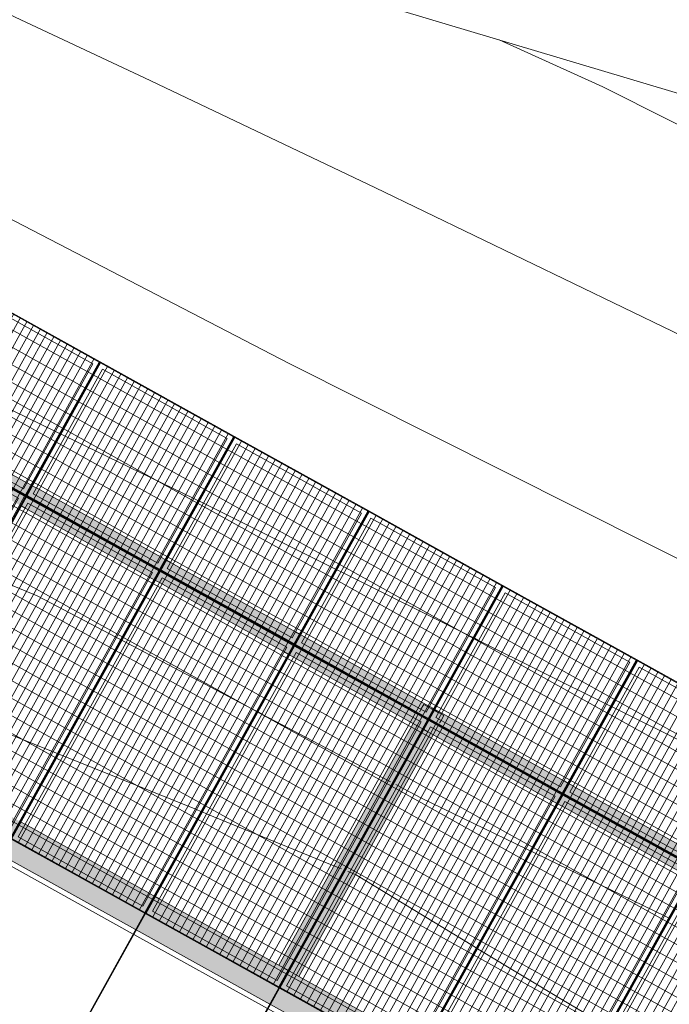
# Model space of a CAD drawing. Header units: metres. Extents: x -373759 to -373409, y 810976 to 811228.
# Tile 150 of 153: x -373433.87 to -373429.64, y 811073.88 to 811080.29. Entities that reach past the tile are written whole.
import ezdxf

# ---------------------------------------------------------------- set-up
doc = ezdxf.new("R2010")
doc.units = ezdxf.units.M
doc.header["$XCLIPFRAME"] = 2
for name, color, linetype, lineweight in [('A-FLOR', 7, 'Continuous', 5), ('A-GENM', 7, 'Continuous', 5), ('I-WALL', 7, 'Continuous', 5), ('S-BEAM', 7, 'Continuous', 5)]:
    doc.layers.add(name, color=color, linetype=linetype, lineweight=lineweight)
for name, color, linetype, lineweight, true_color in [('BASE ALAMEDA JULIO MULLER 1_explodidoR01_dwg', 7, 'Continuous', 5, 0x767676), ('Curva_Intermediária', 7, 'Continuous', 9, 0x656565), ('Curva_Mestra', 7, 'Continuous', 40, 0xa55200)]:
    doc.layers.add(name, color=color, linetype=linetype, lineweight=lineweight, true_color=true_color)
picture_1 = doc.add_image_def('image1.jpg', size_in_pixel=(999, 584))
pattern_1 = [(270, (3125.54, 1874.46), (100, 6e-15), []), (0, (3125.54, 1874.46), (0, 50), [])]

# ---------------------------------------------------------------- blocks, each defined once
blk = doc.blocks.new('BASE ALAMEDA JULIO MULLER 1_explodidoR01_dwg-478056-PISTA INFERIOR PARTE 1')
at = {"layer": 'Curva_Intermediária', "color": 9, "lineweight": 5, "true_color": 0xc0c0c0}
for p, q in [((173755.5, 801687.8), (174450.7, 801067.8)), ((174450.7, 801067.8), (174473.1, 801047.8)), ((174480.6, 801041.2), (174503, 801021.2)), ((174503, 801021.2), (175198.1, 800401.2)), ((175198.1, 800401.2), (175220.6, 800381.2)), ((175228.5, 800374.2), (175250.2, 800354.4)), ((175250.2, 800354.4), (175938.4, 799727.4)), ((175938.4, 799727.4), (175960.6, 799707.2)), ((175968, 799700.5), (175990.2, 799680.2)), ((175990.2, 799680.2), (176678.3, 799053.3)), ((173866.5, 799064.2), (173890.4, 799045.7)), ((176678.3, 799053.3), (176700.5, 799033.1)), ((173891.6, 799044.7), (173897.1, 799040.5)), ((173898.3, 799039.5), (173922.3, 799021)), ((176707.9, 799026.3), (176730.1, 799006.1)), ((176730.1, 799006.1), (177418.3, 798379.2)), ((174662.2, 798446.1), (174686, 798427.4)), ((174693.9, 798421.2), (174717.7, 798402.6)), ((174717.7, 798402.6), (175423.4, 797849.9)), ((177418.3, 798379.2), (177442.9, 798356.7)), ((177445.5, 798354.4), (177470.1, 798332)), ((177470.1, 798332), (178158.2, 797705)), ((175423.4, 797849.9), (175455.1, 797825.1)), ((175455.1, 797825.1), (175465.3, 797817.1)), ((175500.3, 797789.6), (175510.6, 797781.6)), ((175510.6, 797781.6), (175540.5, 797758.2)), ((175542, 797756.5), (176148.8, 797104.5)), ((176148.8, 797104.5), (176169.2, 797082.5)), ((176176, 797075.2), (176196.5, 797053.2)), ((176196.5, 797053.2), (176612.5, 796606.2)), ((176612.5, 796606.2), (176834.3, 796375.7))]:
    blk.add_line(p, q, dxfattribs=at)
at = {"layer": 'Curva_Intermediária', "color": 9, "lineweight": 5, "true_color": 0xc0c0c0, "flags": 128}
for points in [[(172903.9, 805447.5), (174197.5, 804370.2), (174404.5, 804198.2), (175636.5, 803126.2), (176884.5, 802030.2), (178764.5, 800358.2), (179684.5, 799470.2), (180844.5, 798374.2), (181622.5, 797319.2), (181770.7, 797150)], [(172263.8, 804441.6), (173476.5, 803486.2), (176036.5, 801078.2), (178356.5, 798950.2), (179924.5, 797326.2), (181447.8, 796011.4)], [(177927.4, 802733.5), (178492.5, 802254.2), (179924.5, 800942.2), (181470.5, 799431.2), (182213.5, 798711.7)], [(173174.7, 799687.5), (173548.5, 799310.2), (173866.5, 799064.2)], [(173922.3, 799021), (174396.5, 798654.2), (174662.2, 798446.1)]]:
    blk.add_lwpolyline(points, dxfattribs=at)
at = {"layer": 'Curva_Mestra', "color": 9, "lineweight": 5, "true_color": 0xc0c0c0}
for p, q in [((174467.2, 799667.3), (174491.6, 799644.1)), ((174493.4, 799642.3), (174517.8, 799619)), ((174517.8, 799619), (175191.2, 798977.2)), ((175191.2, 798977.2), (175215.6, 798953.9)), ((175217.4, 798952.2), (175241.9, 798928.9)), ((175241.9, 798928.9), (175886.3, 798314.7)), ((175886.3, 798314.7), (175915.2, 798287.1)), ((175915.2, 798287.1), (175926.3, 798276.6)), ((175954.9, 798249.3), (175965.9, 798238.8)), ((175965.9, 798238.8), (175994.9, 798211.2)), ((175994.9, 798211.2), (176092.5, 798118.2)), ((176092.5, 798118.2), (176657.3, 797615.1)), ((176657.3, 797615.1), (176682.7, 797592.5)), ((176684.3, 797591.1), (176709.7, 797568.5)), ((176709.7, 797568.5), (177405.3, 796949)), ((177405.3, 796949), (177430.7, 796926.3))]:
    blk.add_line(p, q, dxfattribs=at)
at = {"layer": 'Curva_Mestra', "color": 9, "lineweight": 5, "true_color": 0xc0c0c0, "flags": 128}
blk.add_lwpolyline([(173769.9, 800285.2), (174044.5, 800070.2), (174467.2, 799667.3)], dxfattribs=at)
blk = doc.blocks.new('_EST_ PLACA PISO ESTRUTURAL MEIO - _EST_ PLACA PISO ESTRUTURAL MEIO-V306-PISTA INFERIOR PARTE 1')
at = {"layer": 'A-GENM', "color": 253, "true_color": 0xaaaaaa}
for p, q in [((-1000, 500), (-1000, -500)), ((-997.5, 500), (997.4, 500)), ((-875.8, 500), (-997.5, 500)), ((997.5, 497.5), (-997.5, 497.5)), ((-997.5, 497.5), (997.5, 497.5)), ((-997.5, 497.5), (-997.5, -497.5)), ((-997.5, 497.5), (-997.5, -497.5)), ((-997.5, -497.5), (-997.5, 497.5)), ((-997.5, 497.5), (-997.5, -497.5)), ((-842.5, 500), (-875.8, 500)), ((-875.8, 497.5), (-875.8, -497.5)), ((842.5, 500), (-842.5, 500)), ((-842.5, -497.5), (-842.5, 497.5)), ((875.4, 500), (842.5, 500)), ((842.5, 497.5), (842.5, -497.5)), ((997.4, 500), (875.8, 500)), ((875.8, 497.5), (875.8, -497.5)), ((997.5, -497.5), (997.5, 497.5)), ((997.5, 497.5), (997.5, -497.5)), ((997.5, 497.5), (997.5, -497.5)), ((997.5, 497.5), (997.5, -497.5)), ((1000, 500), (1000, -500)), ((997.5, -497.5), (-997.5, -497.5)), ((-997.5, -497.5), (997.5, -497.5)), ((997.5, -500), (-997.5, -500)), ((-997.4, -500), (-875.8, -500)), ((-875.8, -500), (-842.5, -500)), ((-842.5, -500), (842.5, -500)), ((842.5, -500), (875.4, -500)), ((875.8, -500), (997.5, -500))]:
    blk.add_line(p, q, dxfattribs=at)
blk = doc.blocks.new('_EST_ PLACA PISO ESTRUTURAL MEIO - _EST_ PLACA PISO ESTRUTURAL MEIO-V307-PISTA INFERIOR PARTE 1')
at = {"layer": 'A-GENM', "color": 253, "true_color": 0xaaaaaa}
for p, q in [((-1000, 500), (-1000, -500)), ((-997.5, 500), (997.4, 500)), ((-875.8, 500), (-997.5, 500)), ((997.5, 497.5), (-997.5, 497.5)), ((-997.5, 497.5), (997.5, 497.5)), ((-997.5, 497.5), (-997.5, -497.5)), ((-997.5, 497.5), (-997.5, -497.5)), ((-997.5, -497.5), (-997.5, 497.5)), ((-997.5, 497.5), (-997.5, -497.5)), ((-842.5, 500), (-875.8, 500)), ((-875.8, 497.5), (-875.8, -497.5)), ((842.5, 500), (-842.5, 500)), ((-842.5, -497.5), (-842.5, 497.5)), ((875.4, 500), (842.5, 500)), ((842.5, 497.5), (842.5, -497.5)), ((997.4, 500), (875.8, 500)), ((875.8, 497.5), (875.8, -497.5)), ((997.5, -497.5), (997.5, 497.5)), ((997.5, 497.5), (997.5, -497.5)), ((997.5, 497.5), (997.5, -497.5)), ((997.5, 497.5), (997.5, -497.5)), ((1000, 500), (1000, -500)), ((997.5, -497.5), (-997.5, -497.5)), ((-997.5, -497.5), (997.5, -497.5)), ((997.5, -500), (-997.5, -500)), ((-997.4, -500), (-875.8, -500)), ((-875.8, -500), (-842.5, -500)), ((-842.5, -500), (842.5, -500)), ((842.5, -500), (875.4, -500)), ((875.8, -500), (997.5, -500))]:
    blk.add_line(p, q, dxfattribs=at)
blk = doc.blocks.new('_EST_ PLACA PISO ESTRUTURAL MEIO - _EST_ PLACA PISO ESTRUTURAL MEIO-V308-PISTA INFERIOR PARTE 1')
at = {"layer": 'A-GENM', "color": 253, "true_color": 0xaaaaaa}
for p, q in [((-1000, 500), (-1000, -500)), ((-997.5, 500), (997.4, 500)), ((-875.8, 500), (-997.5, 500)), ((997.5, 497.5), (-997.5, 497.5)), ((-997.5, 497.5), (997.5, 497.5)), ((-997.5, 497.5), (-997.5, -497.5)), ((-997.5, 497.5), (-997.5, -497.5)), ((-997.5, -497.5), (-997.5, 497.5)), ((-997.5, 497.5), (-997.5, -497.5)), ((-842.5, 500), (-875.8, 500)), ((-875.8, 497.5), (-875.8, -497.5)), ((842.5, 500), (-842.5, 500)), ((-842.5, -497.5), (-842.5, 497.5)), ((875.3, 500), (842.5, 500)), ((842.5, 497.5), (842.5, -497.5)), ((997.4, 500), (875.8, 500)), ((875.8, 497.5), (875.8, -497.5)), ((997.5, -497.5), (997.5, 497.5)), ((997.5, 497.5), (997.5, -497.5)), ((997.5, 497.5), (997.5, -497.5)), ((997.5, 497.5), (997.5, -497.5)), ((1000, 500), (1000, -500)), ((997.5, -497.5), (-997.5, -497.5)), ((-997.5, -497.5), (997.5, -497.5)), ((997.5, -500), (-997.5, -500)), ((-997.4, -500), (-875.8, -500)), ((-875.8, -500), (-842.5, -500)), ((-842.5, -500), (842.5, -500)), ((842.5, -500), (875.3, -500)), ((875.8, -500), (997.5, -500))]:
    blk.add_line(p, q, dxfattribs=at)
blk = doc.blocks.new('_EME_ GRADEX PISO 3X1  - _EME_ GRADEX PISO 3X1 -V319-PISTA INFERIOR PARTE 1')
at = {"layer": 'A-GENM', "true_color": 0xaaaaaa}
h = blk.add_hatch(dxfattribs=at)
h.set_pattern_fill('FP_1', color=253, style=0, pattern_type=2)
h.set_pattern_definition(pattern_1)
h.paths.add_polyline_path([(0, -1000), (3000, -1000), (3000, 0), (0, 0), (0, -724.5)], flags=0)
at = {"layer": 'A-GENM', "color": 253, "true_color": 0xaaaaaa}
for p, q in [((0, 0), (1999.9, 0)), ((2000, 0), (0, 0)), ((0, 0), (0, -1000)), ((0, 0), (1999.9, 0)), ((3000, 0), (0, 0)), ((0, 0), (0, -1000)), ((2000, -1000), (2000, 0)), ((2000, 0), (2999.9, 0)), ((3000, 0), (3000, -1000)), ((3000, -1000), (3000, 0)), ((0, -997.5), (0, -2.5)), ((0, -997.5), (0, -2.5)), ((5, -5), (1995, -5)), ((5, -995), (5, -5)), ((5, -5), (1995, -5)), ((5, -995), (5, -5)), ((1965, -35), (35, -35)), ((35, -35), (35, -965)), ((35, -965), (35, -35)), ((35, -35), (1965, -35)), ((1965, -965), (1965, -35)), ((1965, -35), (1965, -965)), ((1995, -5), (1995, -995)), ((1995, -5), (1995, -995)), ((2000, 0), (2000, -1000)), ((2000, -1000), (2000, 0)), ((2000, 0), (2999.9, 0)), ((3000, 0), (2000, 0)), ((2000, 0), (2000, -1000)), ((2005, -5), (2995, -5)), ((2005, -995), (2005, -5)), ((2005, -5), (2995, -5)), ((2005, -995), (2005, -5)), ((2965, -35), (2035, -35)), ((2035, -35), (2035, -965)), ((2035, -965), (2035, -35)), ((2035, -35), (2965, -35)), ((2965, -965), (2965, -35)), ((2965, -35), (2965, -965)), ((2995, -5), (2995, -995)), ((2995, -5), (2995, -995)), ((3000, 0), (3000, -1000)), ((3000, -1000), (3000, 0)), ((0, -1000), (2000, -1000)), ((0, -1000), (3000, -1000)), ((2000, -1000), (0.1, -1000)), ((2000, -1000), (0.1, -1000)), ((1995, -995), (5, -995)), ((1995, -995), (5, -995)), ((35, -965), (1965, -965)), ((1965, -965), (35, -965)), ((2000, -1000), (3000, -1000)), ((3000, -1000), (2000.1, -1000)), ((3000, -1000), (2000.1, -1000)), ((2995, -995), (2005, -995)), ((2995, -995), (2005, -995)), ((2035, -965), (2965, -965)), ((2965, -965), (2035, -965))]:
    blk.add_line(p, q, dxfattribs=at)
blk = doc.blocks.new('_EME_ GRADEX PISO 3X1  - _EME_ GRADEX PISO 3X1 -V320-PISTA INFERIOR PARTE 1')
at = {"layer": 'A-GENM', "true_color": 0xaaaaaa}
h = blk.add_hatch(dxfattribs=at)
h.set_pattern_fill('FP_1', color=253, style=0, pattern_type=2)
h.set_pattern_definition(pattern_1)
h.paths.add_polyline_path([(0, -1000), (3000, -1000), (3000, 0), (0, 0), (0, -450.6)], flags=0)
at = {"layer": 'A-GENM', "color": 253, "true_color": 0xaaaaaa}
for p, q in [((0, 0), (1999.9, 0)), ((2000, 0), (0, 0)), ((0, 0), (0, -1000)), ((0, 0), (1999.9, 0)), ((3000, 0), (0, 0)), ((0, 0), (0, -1000)), ((2000, -1000), (2000, 0)), ((2000, 0), (2999.9, 0)), ((3000, 0), (3000, -1000)), ((3000, -1000), (3000, 0)), ((0, -997.5), (0, -2.5)), ((0, -997.5), (0, -2.5)), ((5, -5), (1995, -5)), ((5, -995), (5, -5)), ((5, -5), (1995, -5)), ((5, -995), (5, -5)), ((1965, -35), (35, -35)), ((35, -35), (35, -965)), ((35, -965), (35, -35)), ((35, -35), (1965, -35)), ((1965, -965), (1965, -35)), ((1965, -35), (1965, -965)), ((1995, -5), (1995, -995)), ((1995, -5), (1995, -995)), ((2000, 0), (2000, -1000)), ((2000, -1000), (2000, 0)), ((2000, 0), (2999.9, 0)), ((3000, 0), (2000, 0)), ((2000, 0), (2000, -1000)), ((2005, -5), (2995, -5)), ((2005, -995), (2005, -5)), ((2005, -5), (2995, -5)), ((2005, -995), (2005, -5)), ((2965, -35), (2035, -35)), ((2035, -35), (2035, -965)), ((2035, -965), (2035, -35)), ((2035, -35), (2965, -35)), ((2965, -965), (2965, -35)), ((2965, -35), (2965, -965)), ((2995, -5), (2995, -995)), ((2995, -5), (2995, -995)), ((3000, 0), (3000, -1000)), ((3000, -1000), (3000, 0)), ((0, -1000), (2000, -1000)), ((0, -1000), (3000, -1000)), ((2000, -1000), (0.1, -1000)), ((2000, -1000), (0.1, -1000)), ((1995, -995), (5, -995)), ((1995, -995), (5, -995)), ((35, -965), (1965, -965)), ((1965, -965), (35, -965)), ((2000, -1000), (3000, -1000)), ((3000, -1000), (2000.1, -1000)), ((3000, -1000), (2000.1, -1000)), ((2995, -995), (2005, -995)), ((2995, -995), (2005, -995)), ((2035, -965), (2965, -965)), ((2965, -965), (2035, -965))]:
    blk.add_line(p, q, dxfattribs=at)
blk = doc.blocks.new('_EME_ GRADEX PISO 3X1  - _EME_ GRADEX PISO 3X1 -V321-PISTA INFERIOR PARTE 1')
at = {"layer": 'A-GENM', "true_color": 0xaaaaaa}
h = blk.add_hatch(dxfattribs=at)
h.set_pattern_fill('FP_1', color=253, style=0, pattern_type=2)
h.set_pattern_definition(pattern_1)
h.paths.add_polyline_path([(0, -1000), (3000, -1000), (3000, 0), (0, 0), (0, -903)], flags=0)
at = {"layer": 'A-GENM', "color": 253, "true_color": 0xaaaaaa}
for p, q in [((0, 0), (1999.9, 0)), ((2000, 0), (0, 0)), ((0, 0), (0, -1000)), ((0, 0), (1999.9, 0)), ((3000, 0), (0, 0)), ((0, 0), (0, -1000)), ((2000, -1000), (2000, 0)), ((2000, 0), (2999.9, 0)), ((3000, 0), (3000, -1000)), ((3000, -1000), (3000, 0)), ((0, -997.5), (0, -2.5)), ((0, -997.5), (0, -2.5)), ((5, -5), (1995, -5)), ((5, -995), (5, -5)), ((5, -5), (1995, -5)), ((5, -995), (5, -5)), ((1965, -35), (35, -35)), ((35, -35), (35, -965)), ((35, -965), (35, -35)), ((35, -35), (1965, -35)), ((1965, -965), (1965, -35)), ((1965, -35), (1965, -965)), ((1995, -5), (1995, -995)), ((1995, -5), (1995, -995)), ((2000, 0), (2000, -1000)), ((2000, -1000), (2000, 0)), ((2000, 0), (2999.9, 0)), ((3000, 0), (2000, 0)), ((2000, 0), (2000, -1000)), ((2005, -5), (2995, -5)), ((2005, -995), (2005, -5)), ((2005, -5), (2995, -5)), ((2005, -995), (2005, -5)), ((2965, -35), (2035, -35)), ((2035, -35), (2035, -965)), ((2035, -965), (2035, -35)), ((2035, -35), (2965, -35)), ((2965, -965), (2965, -35)), ((2965, -35), (2965, -965)), ((2995, -5), (2995, -995)), ((2995, -5), (2995, -995)), ((3000, 0), (3000, -1000)), ((3000, -1000), (3000, 0)), ((0, -1000), (2000, -1000)), ((0, -1000), (3000, -1000)), ((2000, -1000), (0.1, -1000)), ((2000, -1000), (0.1, -1000)), ((1995, -995), (5, -995)), ((1995, -995), (5, -995)), ((35, -965), (1965, -965)), ((1965, -965), (35, -965)), ((2000, -1000), (3000, -1000)), ((3000, -1000), (2000.1, -1000)), ((3000, -1000), (2000.1, -1000)), ((2995, -995), (2005, -995)), ((2995, -995), (2005, -995)), ((2035, -965), (2965, -965)), ((2965, -965), (2035, -965))]:
    blk.add_line(p, q, dxfattribs=at)
blk = doc.blocks.new('M_W-Wide Flange - VIGA I 25X15-V337-PISTA INFERIOR PARTE 1')
at = {"layer": 'S-BEAM'}
for p, q in [((928.9, 2.7), (-872.5, 2.7)), ((988.2, 2.7), (928.9, 2.7)), ((992.3, 2.7), (988.6, 2.7)), ((1007.2, 2.7), (1002.3, 2.7)), ((1018.9, 2.7), (1015.2, 2.7)), ((1023.3, 2.7), (1019.3, 2.7)), ((1071.4, 2.7), (1023.7, 2.7)), ((928.9, -2.8), (-872.5, -2.8)), ((988.2, -2.8), (928.9, -2.8)), ((992.3, -2.8), (988.6, -2.8)), ((1007.2, -2.8), (1002.4, -2.8)), ((1018.9, -2.8), (1015.2, -2.8)), ((1023.3, -2.8), (1019.3, -2.8)), ((1071.4, -2.8), (1023.7, -2.8))]:
    blk.add_line(p, q, dxfattribs=at)
blk = doc.blocks.new('M_W-Wide Flange - VIGA I 15X17-3828524-PISTA INFERIOR PARTE 1')
at = {"layer": 'S-BEAM', "true_color": 0xff8080, "transparency": 33554432}
for points in [[(-25014, 19.8), (-25044.7, 75), (-37500, 75), (-37500, 19.8), (-25444.6, 19.8)], [(-24961.4, -75), (-25044.7, 75), (-37500, 75), (-37500, -75), (-25430.1, -75)], [(-25004.6, 2.7), (-25014, 19.8), (-37500, 19.8), (-37497.5, 2.7), (-25444.1, 2.7)], [(-24992.1, -19.7), (-25001.5, -2.8), (-37500, -5), (-37497.6, -19.7), (-25148.2, -19.7)], [(-24961.4, -75), (-24992.1, -19.7), (-37500, -19.7), (-37500, -75), (-25430.1, -75)]]:
    blk.add_hatch(color=11, dxfattribs=at).paths.add_polyline_path(points, flags=0)
at = {"layer": 'S-BEAM', "color": 1, "true_color": 0xff0000}
for p, q in [((-34536.2, 75), (-35466.2, 75)), ((-35466.2, 75), (-34536.2, 75)), ((-35466.2, 75), (-34536.2, 75)), ((-35466.2, 75), (-34536.2, 75)), ((-34506.2, 75), (-34534.8, 75)), ((-34534.8, 75), (-34506.2, 75)), ((-34534.8, 75), (-34506.2, 75)), ((-34534.8, 75), (-34506.2, 75)), ((-34496.6, 75), (-34505.8, 75)), ((-34505.8, 75), (-34496.6, 75)), ((-34505.8, 75), (-34496.6, 75)), ((-34505.8, 75), (-34496.6, 75)), ((-34467.6, 75), (-34496.2, 75)), ((-34496.2, 75), (-34467.6, 75)), ((-34496.2, 75), (-34467.6, 75)), ((-34496.2, 75), (-34467.6, 75)), ((-33536.2, 75), (-34466.2, 75)), ((-34466.2, 75), (-33536.2, 75)), ((-34466.2, 75), (-33536.2, 75)), ((-34466.2, 75), (-33536.2, 75)), ((-33506.2, 75), (-33534.8, 75)), ((-33534.8, 75), (-33506.2, 75)), ((-33534.8, 75), (-33506.2, 75)), ((-33534.8, 75), (-33506.2, 75)), ((-33496.6, 75), (-33505.8, 75)), ((-33505.8, 75), (-33496.6, 75)), ((-33505.8, 75), (-33496.6, 75)), ((-33505.8, 75), (-33496.6, 75)), ((-33467.6, 75), (-33496.2, 75)), ((-33496.2, 75), (-33467.6, 75)), ((-33496.2, 75), (-33467.6, 75)), ((-33496.2, 75), (-33467.6, 75)), ((-32536.2, 75), (-33466.2, 75)), ((-33466.2, 75), (-32536.2, 75)), ((-33466.2, 75), (-32536.2, 75)), ((-33466.2, 75), (-32536.2, 75)), ((-32506.2, 75), (-32534.8, 75)), ((-32534.8, 75), (-32506.2, 75)), ((-32534.8, 75), (-32506.2, 75)), ((-32534.8, 75), (-32506.2, 75)), ((-32496.5, 75), (-32505.8, 75)), ((-32505.8, 75), (-32496.5, 75)), ((-32505.8, 75), (-32496.5, 75)), ((-32505.8, 75), (-32496.5, 75)), ((-32467.6, 75), (-32496.2, 75)), ((-32496.2, 75), (-32467.6, 75)), ((-32496.2, 75), (-32467.6, 75)), ((-32496.2, 75), (-32467.6, 75)), ((-31536.2, 75), (-32466.2, 75)), ((-32466.2, 75), (-31536.2, 75)), ((-32466.2, 75), (-31536.2, 75)), ((-32466.2, 75), (-31536.2, 75)), ((-31506.2, 75), (-31534.8, 75)), ((-31534.8, 75), (-31506.2, 75)), ((-31534.8, 75), (-31506.2, 75)), ((-31534.8, 75), (-31506.2, 75)), ((-31496.5, 75), (-31505.8, 75)), ((-31505.8, 75), (-31496.5, 75)), ((-31505.8, 75), (-31496.5, 75)), ((-31505.8, 75), (-31496.5, 75)), ((-31467.6, 75), (-31496.2, 75)), ((-31496.2, 75), (-31467.6, 75)), ((-31496.2, 75), (-31467.6, 75)), ((-31496.2, 75), (-31467.6, 75)), ((-30536.2, 75), (-31466.2, 75)), ((-31466.2, 75), (-30536.2, 75)), ((-31466.2, 75), (-30536.2, 75)), ((-31466.2, 75), (-30536.2, 75)), ((-30506.2, 75), (-30534.8, 75)), ((-30534.8, 75), (-30506.2, 75)), ((-30534.8, 75), (-30506.2, 75)), ((-30534.8, 75), (-30506.2, 75)), ((-30496.5, 75), (-30505.8, 75)), ((-30505.8, 75), (-30496.5, 75)), ((-30505.8, 75), (-30496.5, 75)), ((-30505.8, 75), (-30496.5, 75)), ((-30467.6, 75), (-30496.2, 75)), ((-30496.2, 75), (-30467.6, 75)), ((-30496.2, 75), (-30467.6, 75)), ((-30496.2, 75), (-30467.6, 75)), ((-29536.2, 75), (-30466.2, 75)), ((-30466.2, 75), (-29536.2, 75)), ((-30466.2, 75), (-29536.2, 75)), ((-30466.2, 75), (-29536.2, 75)), ((-34506.2, -75), (-34501.4, -75)), ((-34506.2, -75), (-34501.4, -75)), ((-34506.2, -75), (-34501.4, -75)), ((-34506.2, -75), (-34501.4, -75)), ((-34501, -75), (-34496.2, -75)), ((-34501, -75), (-34496.2, -75)), ((-34501, -75), (-34496.2, -75)), ((-34501, -75), (-34496.2, -75)), ((-34495.2, -75), (-34466.2, -75)), ((-34495.2, -75), (-34466.2, -75)), ((-34495.2, -75), (-34466.2, -75)), ((-34495.2, -75), (-34466.2, -75)), ((-34466.2, -75), (-33536.2, -75)), ((-34466.2, -75), (-33536.2, -75)), ((-34466.2, -75), (-33536.2, -75)), ((-34466.2, -75), (-33536.2, -75)), ((-33536.2, -75), (-33507.2, -75)), ((-33536.2, -75), (-33507.2, -75)), ((-33536.2, -75), (-33507.2, -75)), ((-33536.2, -75), (-33507.2, -75)), ((-33506.2, -75), (-33501.4, -75)), ((-33506.2, -75), (-33501.4, -75)), ((-33506.2, -75), (-33501.4, -75)), ((-33506.2, -75), (-33501.4, -75)), ((-33501, -75), (-33496.2, -75)), ((-33501, -75), (-33496.2, -75)), ((-33501, -75), (-33496.2, -75)), ((-33501, -75), (-33496.2, -75)), ((-33495.2, -75), (-33466.2, -75)), ((-33495.2, -75), (-33466.2, -75)), ((-33495.2, -75), (-33466.2, -75)), ((-33495.2, -75), (-33466.2, -75)), ((-33466.2, -75), (-32536.2, -75)), ((-33466.2, -75), (-32536.2, -75)), ((-33466.2, -75), (-32536.2, -75)), ((-33466.2, -75), (-32536.2, -75)), ((-32536.2, -75), (-32507.2, -75)), ((-32536.2, -75), (-32507.2, -75)), ((-32536.2, -75), (-32507.2, -75)), ((-32536.2, -75), (-32507.2, -75)), ((-32506.2, -75), (-32501.4, -75)), ((-32506.2, -75), (-32501.4, -75)), ((-32506.2, -75), (-32501.4, -75)), ((-32506.2, -75), (-32501.4, -75)), ((-32501, -75), (-32496.2, -75)), ((-32501, -75), (-32496.2, -75)), ((-32501, -75), (-32496.2, -75)), ((-32501, -75), (-32496.2, -75)), ((-32495.2, -75), (-32466.2, -75)), ((-32495.2, -75), (-32466.2, -75)), ((-32495.2, -75), (-32466.2, -75)), ((-32495.2, -75), (-32466.2, -75)), ((-32466.2, -75), (-31536.2, -75)), ((-32466.2, -75), (-31536.2, -75)), ((-32466.2, -75), (-31536.2, -75)), ((-32466.2, -75), (-31536.2, -75)), ((-31536.2, -75), (-31507.2, -75)), ((-31536.2, -75), (-31507.2, -75)), ((-31536.2, -75), (-31507.2, -75)), ((-31536.2, -75), (-31507.2, -75)), ((-31506.2, -75), (-31501.4, -75)), ((-31506.2, -75), (-31501.4, -75)), ((-31506.2, -75), (-31501.4, -75)), ((-31506.2, -75), (-31501.4, -75)), ((-31501, -75), (-31496.2, -75)), ((-31501, -75), (-31496.2, -75)), ((-31501, -75), (-31496.2, -75)), ((-31501, -75), (-31496.2, -75)), ((-31495.2, -75), (-31466.2, -75)), ((-31495.2, -75), (-31466.2, -75)), ((-31495.2, -75), (-31466.2, -75)), ((-31495.2, -75), (-31466.2, -75)), ((-31466.2, -75), (-30536.2, -75)), ((-31466.2, -75), (-30536.2, -75)), ((-31466.2, -75), (-30536.2, -75)), ((-31466.2, -75), (-30536.2, -75)), ((-30536.2, -75), (-30507.2, -75)), ((-30536.2, -75), (-30507.2, -75)), ((-30536.2, -75), (-30507.2, -75)), ((-30536.2, -75), (-30507.2, -75)), ((-30506.2, -75), (-30501.4, -75)), ((-30506.2, -75), (-30501.4, -75)), ((-30506.2, -75), (-30501.4, -75)), ((-30506.2, -75), (-30501.4, -75)), ((-30501, -75), (-30496.2, -75)), ((-30501, -75), (-30496.2, -75)), ((-30501, -75), (-30496.2, -75)), ((-30501, -75), (-30496.2, -75)), ((-30495.2, -75), (-30466.2, -75)), ((-30495.2, -75), (-30466.2, -75)), ((-30495.2, -75), (-30466.2, -75)), ((-30495.2, -75), (-30466.2, -75)), ((-30466.2, -75), (-29536.2, -75)), ((-30466.2, -75), (-29536.2, -75)), ((-30466.2, -75), (-29536.2, -75)), ((-30466.2, -75), (-29536.2, -75))]:
    blk.add_line(p, q, dxfattribs=at)
at = {"layer": 'S-BEAM'}
for p, q in [((-34508.4, 2.7), (-35493.9, 2.7)), ((-34496.2, 2.7), (-34506.2, 2.7)), ((-33508.4, 2.7), (-34494, 2.7)), ((-33496.2, 2.7), (-33506.2, 2.7)), ((-32508.3, 2.7), (-33494, 2.7)), ((-32496.2, 2.7), (-32506.2, 2.7)), ((-31508.2, 2.7), (-32494.1, 2.7)), ((-31496.2, 2.7), (-31506.2, 2.7)), ((-30508.2, 2.7), (-31494.2, 2.7)), ((-30496.2, 2.7), (-30506.2, 2.7)), ((-29508.1, 2.7), (-30494.2, 2.7)), ((-34502.9, -2.8), (-35499.4, -2.8)), ((-33502.9, -2.8), (-34499.5, -2.8)), ((-32502.8, -2.8), (-33499.5, -2.8)), ((-31502.7, -2.8), (-32499.6, -2.8)), ((-30502.7, -2.8), (-31499.7, -2.8)), ((-29502.6, -2.8), (-30499.7, -2.8))]:
    blk.add_line(p, q, dxfattribs=at)

msp = doc.modelspace()

# ---------------------------------------------------------------- hatches: boundary and pattern name
at = {"layer": 'I-WALL', "true_color": 0x808080}
msp.add_hatch(color=8, dxfattribs=at).paths.add_polyline_path([(-373425.5242, 811070.1476), (-373425.5242, 811070.4336), (-373437.3632, 811077.0107), (-373437.4823, 811076.7909), (-373426.0519, 811070.4407)], flags=0)
at = {"layer": 'S-BEAM', "true_color": 0xff8080, "transparency": 33554432}
for points in [[(-373432.0504, 811074.0592), (-373431.1063, 811075.7584), (-373431.2375, 811075.8313), (-373432.18, 811074.1312), (-373432.0853, 811074.0786)], [(-373432.1332, 811074.1052), (-373431.1892, 811075.8045), (-373431.2375, 811075.8313), (-373432.179, 811074.1306), (-373432.1453, 811074.1119)], [(-373432.1183, 811074.0969), (-373431.1763, 811075.7973), (-373431.1903, 811075.8023), (-373432.133, 811074.105), (-373432.1188, 811074.0972)], [(-373432.0987, 811074.086), (-373431.1546, 811075.7853), (-373431.1701, 811075.7924), (-373432.1114, 811074.0931), (-373432.1023, 811074.088)], [(-373432.0504, 811074.0592), (-373431.1063, 811075.7584), (-373431.1546, 811075.7853), (-373432.0987, 811074.086), (-373432.0853, 811074.0786)]]:
    msp.add_hatch(color=11, dxfattribs=at).paths.add_polyline_path(points, flags=0)

# ---------------------------------------------------------------- linework, layer by layer
at = {"layer": 'A-FLOR'}
msp.add_line((-373443.6591, 811084.0211), (-373425.5242, 811078.6006), dxfattribs=at)
at = {"layer": 'I-WALL'}
for p, q in [((-373433.8684, 811075.0691), (-373433.8602, 811075.0646)), ((-373433.8599, 811075.0644), (-373433.8349, 811075.0505)), ((-373433.8337, 811075.0499), (-373433.0207, 811074.5982)), ((-373433.1137, 811074.3639), (-373433.9835, 811074.8471)), ((-373433.0194, 811074.5975), (-373432.9945, 811074.5836)), ((-373432.9942, 811074.5835), (-373432.986, 811074.5789)), ((-373432.9857, 811074.5788), (-373432.9607, 811074.5649)), ((-373432.9595, 811074.5642), (-373432.1465, 811074.1126)), ((-373432.2395, 811073.8783), (-373433.1093, 811074.3615)), ((-373432.1453, 811074.1119), (-373432.1203, 811074.098)), ((-373432.12, 811074.0979), (-373432.1118, 811074.0933)), ((-373432.1116, 811074.0931), (-373432.0866, 811074.0793)), ((-373432.0853, 811074.0786), (-373431.2724, 811073.6269))]:
    msp.add_line(p, q, dxfattribs=at)
at = {"layer": 'S-BEAM', "color": 1, "true_color": 0xff0000}
for p, q in [((-373431.2559, 811075.798), (-373431.2606, 811075.7896)), ((-373431.2606, 811075.7896), (-373431.2559, 811075.798)), ((-373431.2606, 811075.7896), (-373431.2559, 811075.798)), ((-373431.2606, 811075.7896), (-373431.2559, 811075.798)), ((-373431.2375, 811075.8313), (-373431.2553, 811075.7991)), ((-373431.2553, 811075.7991), (-373431.2375, 811075.8313)), ((-373431.2553, 811075.7991), (-373431.2375, 811075.8313)), ((-373431.2553, 811075.7991), (-373431.2375, 811075.8313)), ((-373431.2375, 811075.8313), (-373431.2025, 811075.8119)), ((-373431.2025, 811075.8119), (-373431.2375, 811075.8313)), ((-373431.2375, 811075.8313), (-373431.2025, 811075.8119)), ((-373431.2025, 811075.8119), (-373431.2375, 811075.8313)), ((-373431.2015, 811075.8113), (-373431.1892, 811075.8045)), ((-373431.1892, 811075.8045), (-373431.2015, 811075.8113)), ((-373431.2015, 811075.8113), (-373431.1763, 811075.7973)), ((-373431.1787, 811075.7986), (-373431.2015, 811075.8113)), ((-373431.1892, 811075.8045), (-373431.1853, 811075.8023)), ((-373431.1853, 811075.8023), (-373431.1892, 811075.8045)), ((-373431.1853, 811075.8023), (-373431.1817, 811075.8003)), ((-373431.1817, 811075.8003), (-373431.1853, 811075.8023)), ((-373431.1817, 811075.8003), (-373431.1787, 811075.7986)), ((-373431.1763, 811075.7973), (-373431.1817, 811075.8003)), ((-373431.1787, 811075.7986), (-373431.1763, 811075.7973)), ((-373431.1763, 811075.7973), (-373431.1748, 811075.7965)), ((-373431.1748, 811075.7965), (-373431.1763, 811075.7973)), ((-373431.176, 811075.7971), (-373431.1719, 811075.7949)), ((-373431.1748, 811075.7965), (-373431.1743, 811075.7962)), ((-373431.1743, 811075.7962), (-373431.1748, 811075.7965)), ((-373431.2893, 811075.7379), (-373431.3066, 811075.7067)), ((-373431.3066, 811075.7067), (-373431.2893, 811075.7379)), ((-373431.3066, 811075.7067), (-373431.2893, 811075.7379)), ((-373431.3066, 811075.7067), (-373431.2893, 811075.7379)), ((-373431.2778, 811075.7586), (-373431.2887, 811075.739)), ((-373431.2887, 811075.739), (-373431.2778, 811075.7586)), ((-373431.2887, 811075.739), (-373431.2778, 811075.7586)), ((-373431.2887, 811075.739), (-373431.2778, 811075.7586)), ((-373431.2758, 811075.7622), (-373431.2777, 811075.7589)), ((-373431.2777, 811075.7589), (-373431.2758, 811075.7622)), ((-373431.2777, 811075.7589), (-373431.2758, 811075.7622)), ((-373431.2777, 811075.7589), (-373431.2758, 811075.7622)), ((-373431.2701, 811075.7726), (-373431.2719, 811075.7693)), ((-373431.2719, 811075.7693), (-373431.2701, 811075.7726)), ((-373431.2719, 811075.7693), (-373431.2701, 811075.7726)), ((-373431.2719, 811075.7693), (-373431.2701, 811075.7726)), ((-373431.2629, 811075.7854), (-373431.2648, 811075.7821)), ((-373431.2648, 811075.7821), (-373431.2629, 811075.7854)), ((-373431.2648, 811075.7821), (-373431.2629, 811075.7854)), ((-373431.2648, 811075.7821), (-373431.2629, 811075.7854)), ((-373431.2608, 811075.7893), (-373431.2628, 811075.7857)), ((-373431.2628, 811075.7857), (-373431.2608, 811075.7893)), ((-373431.2628, 811075.7857), (-373431.2608, 811075.7893)), ((-373431.2628, 811075.7857), (-373431.2608, 811075.7893)), ((-373431.1719, 811075.7949), (-373431.1678, 811075.7926)), ((-373431.169, 811075.7932), (-373431.1695, 811075.7935)), ((-373431.1695, 811075.7935), (-373431.169, 811075.7932)), ((-373431.1675, 811075.7924), (-373431.169, 811075.7932)), ((-373431.169, 811075.7932), (-373431.1675, 811075.7924)), ((-373431.1675, 811075.7924), (-373431.1423, 811075.7784)), ((-373431.1651, 811075.7911), (-373431.1675, 811075.7924)), ((-373431.1675, 811075.7924), (-373431.1651, 811075.7911)), ((-373431.1621, 811075.7894), (-373431.1651, 811075.7911)), ((-373431.1651, 811075.7911), (-373431.1621, 811075.7894)), ((-373431.1423, 811075.7784), (-373431.1651, 811075.7911)), ((-373431.1585, 811075.7874), (-373431.1621, 811075.7894)), ((-373431.1621, 811075.7894), (-373431.1585, 811075.7874)), ((-373431.1546, 811075.7853), (-373431.1585, 811075.7874)), ((-373431.1585, 811075.7874), (-373431.1546, 811075.7853)), ((-373431.1423, 811075.7784), (-373431.1546, 811075.7853)), ((-373431.1546, 811075.7853), (-373431.1423, 811075.7784)), ((-373431.1413, 811075.7779), (-373431.1063, 811075.7584)), ((-373431.1063, 811075.7584), (-373431.1413, 811075.7779)), ((-373431.1413, 811075.7779), (-373431.1063, 811075.7584)), ((-373431.1063, 811075.7584), (-373431.1413, 811075.7779)), ((-373431.1242, 811075.7263), (-373431.1063, 811075.7584)), ((-373431.1242, 811075.7263), (-373431.1063, 811075.7584)), ((-373431.1242, 811075.7263), (-373431.1063, 811075.7584)), ((-373431.1242, 811075.7263), (-373431.1063, 811075.7584)), ((-373431.3066, 811075.7067), (-373432.1815, 811074.132)), ((-373432.1815, 811074.132), (-373431.3066, 811075.7067)), ((-373432.1815, 811074.132), (-373431.3066, 811075.7067)), ((-373432.1815, 811074.132), (-373431.3066, 811075.7067)), ((-373431.1582, 811075.6651), (-373431.1467, 811075.6857)), ((-373431.1582, 811075.6651), (-373431.1467, 811075.6857)), ((-373431.1582, 811075.6651), (-373431.1467, 811075.6857)), ((-373431.1582, 811075.6651), (-373431.1467, 811075.6857)), ((-373431.1466, 811075.686), (-373431.1447, 811075.6893)), ((-373431.1466, 811075.686), (-373431.1447, 811075.6893)), ((-373431.1466, 811075.686), (-373431.1447, 811075.6893)), ((-373431.1466, 811075.686), (-373431.1447, 811075.6893)), ((-373431.1408, 811075.6964), (-373431.1387, 811075.7001)), ((-373431.1408, 811075.6964), (-373431.1387, 811075.7001)), ((-373431.1408, 811075.6964), (-373431.1387, 811075.7001)), ((-373431.1408, 811075.6964), (-373431.1387, 811075.7001)), ((-373431.1336, 811075.7093), (-373431.1318, 811075.7126)), ((-373431.1336, 811075.7093), (-373431.1318, 811075.7126)), ((-373431.1336, 811075.7093), (-373431.1318, 811075.7126)), ((-373431.1336, 811075.7093), (-373431.1318, 811075.7126)), ((-373431.1316, 811075.7129), (-373431.1297, 811075.7164)), ((-373431.1316, 811075.7129), (-373431.1297, 811075.7164)), ((-373431.1316, 811075.7129), (-373431.1297, 811075.7164)), ((-373431.1316, 811075.7129), (-373431.1297, 811075.7164)), ((-373431.1295, 811075.7167), (-373431.1242, 811075.7263)), ((-373431.1295, 811075.7167), (-373431.1242, 811075.7263)), ((-373431.1295, 811075.7167), (-373431.1242, 811075.7263)), ((-373431.1295, 811075.7167), (-373431.1242, 811075.7263)), ((-373432.0504, 811074.0592), (-373431.1755, 811075.6339)), ((-373432.0504, 811074.0592), (-373431.1755, 811075.6339)), ((-373432.0504, 811074.0592), (-373431.1755, 811075.6339)), ((-373432.0504, 811074.0592), (-373431.1755, 811075.6339)), ((-373431.1755, 811075.6339), (-373431.1582, 811075.6651)), ((-373431.1755, 811075.6339), (-373431.1582, 811075.6651)), ((-373431.1755, 811075.6339), (-373431.1582, 811075.6651)), ((-373431.1755, 811075.6339), (-373431.1582, 811075.6651))]:
    msp.add_line(p, q, dxfattribs=at)

# ---------------------------------------------------------------- block references
at = {"layer": 'A-GENM', "color": 253, "true_color": 0xaaaaaa, "xscale": 0.001, "yscale": 0.001, "zscale": 0.001, "rotation": 60.94572958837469}
for name, p in [('_EME_ GRADEX PISO 3X1  - _EME_ GRADEX PISO 3X1 -V319-PISTA INFERIOR PARTE 1', (-373435.6748, 811075.9262)), ('_EME_ GRADEX PISO 3X1  - _EME_ GRADEX PISO 3X1 -V320-PISTA INFERIOR PARTE 1', (-373434.8006, 811075.4406)), ('_EME_ GRADEX PISO 3X1  - _EME_ GRADEX PISO 3X1 -V321-PISTA INFERIOR PARTE 1', (-373433.9264, 811074.955)), ('_EME_ GRADEX PISO 3X1  - _EME_ GRADEX PISO 3X1 -V320-PISTA INFERIOR PARTE 1', (-373433.0522, 811074.4694)), ('_EME_ GRADEX PISO 3X1  - _EME_ GRADEX PISO 3X1 -V320-PISTA INFERIOR PARTE 1', (-373432.178, 811073.9838)), ('_EME_ GRADEX PISO 3X1  - _EME_ GRADEX PISO 3X1 -V320-PISTA INFERIOR PARTE 1', (-373431.3038, 811073.4983)), ('_EME_ GRADEX PISO 3X1  - _EME_ GRADEX PISO 3X1 -V321-PISTA INFERIOR PARTE 1', (-373430.4296, 811073.0127)), ('_EST_ PLACA PISO ESTRUTURAL MEIO - _EST_ PLACA PISO ESTRUTURAL MEIO-V306-PISTA INFERIOR PARTE 1', (-373433.9737, 811073.8402)), ('_EST_ PLACA PISO ESTRUTURAL MEIO - _EST_ PLACA PISO ESTRUTURAL MEIO-V307-PISTA INFERIOR PARTE 1', (-373433.0995, 811073.3546)), ('_EST_ PLACA PISO ESTRUTURAL MEIO - _EST_ PLACA PISO ESTRUTURAL MEIO-V308-PISTA INFERIOR PARTE 1', (-373432.2253, 811072.8691))]:
    msp.add_blockref(name, p, dxfattribs=at)
at = {"layer": 'BASE ALAMEDA JULIO MULLER 1_explodidoR01_dwg', "color": 9, "true_color": 0xc0c0c0, "xscale": 0.0009999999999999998, "yscale": 0.0009999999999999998, "zscale": 0.0009999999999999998, "rotation": 15.8306522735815}
msp.add_blockref('BASE ALAMEDA JULIO MULLER 1_explodidoR01_dwg-478056-PISTA INFERIOR PARTE 1', (-373382.9422, 810259.3357), dxfattribs=at)
at = {"layer": 'S-BEAM', "color": 1, "true_color": 0xff0000, "xscale": 0.001, "yscale": 0.001, "zscale": 0.001, "rotation": 330.9457295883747}
msp.add_blockref('M_W-Wide Flange - VIGA I 15X17-3828524-PISTA INFERIOR PARTE 1', (-373403.6676, 811060.4377), dxfattribs=at)
at = {"layer": 'S-BEAM', "xscale": 0.001, "yscale": 0.001, "zscale": 0.001, "rotation": 60.94572958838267}
msp.add_blockref('M_W-Wide Flange - VIGA I 25X15-V337-PISTA INFERIOR PARTE 1', (-373431.6922, 811074.8583), dxfattribs=at)

# ---------------------------------------------------------------- pictures from other files: only their frames are drawn
image = msp.add_image(picture_1, insert=(-373760.7975, 810990.6628), size_in_units=(351.8083, 205.6617))
image.set_boundary_path([(4.5384, 95.0127), (998.5, 423.3533)])
image.dxf.flags = 15

doc.saveas('drawing.dxf')
